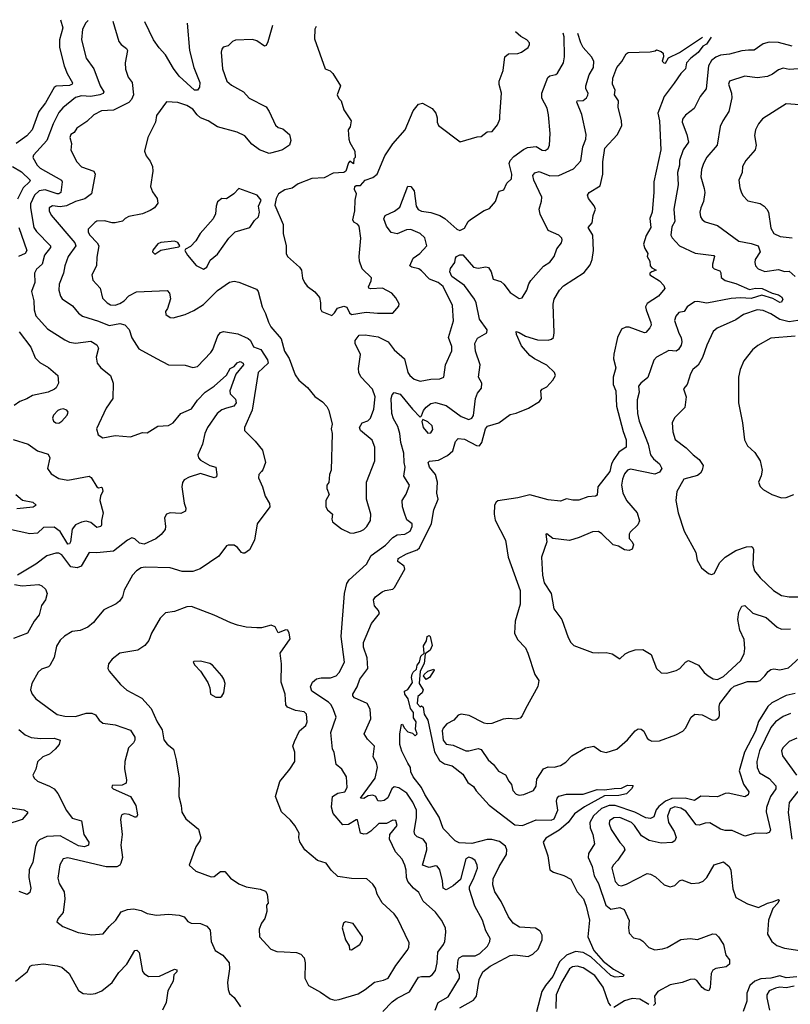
# Model space of a CAD drawing. Extents: x 1468344 to 1613994, y 525695 to 643861.
# Tile 103 of 256: x 1490609 to 1495663, y 636873 to 643328. Entities that reach past the tile are written whole.
import ezdxf

# ---------------------------------------------------------------- set-up
doc = ezdxf.new("R2010")
doc.units = 0

msp = doc.modelspace()

# ---------------------------------------------------------------- linework, layer by layer
at = {"layer": '0CON10XD'}
for points in [[(1490876.6, 643327.7), (1490891.2, 643275), (1490869.5, 643195), (1490870.6, 643145), (1490901.1, 643025), (1490919.6, 642975), (1490956, 642914), (1490953.6, 642905), (1490935, 642895.3), (1490847.4, 642892.6), (1490835, 642884.2), (1490777.5, 642782.5), (1490733.4, 642726.6), (1490691.5, 642605), (1490655, 642566.4), (1490585, 642516.8)], [(1491058, 643322.8), (1491043.4, 643306.6), (1491021.5, 643265), (1491014.5, 643195.5), (1491045, 643076.2), (1491094.4, 643005), (1491136.9, 642895), (1491160.9, 642855), (1491156.2, 642843.8), (1491135, 642834.7), (1491075, 642825.2), (1491015, 642828.9), (1490975, 642816.9), (1490891.2, 642748.8), (1490865, 642718.9), (1490828.9, 642645), (1490787.1, 642535), (1490699.8, 642440.2), (1490694.5, 642425), (1490722.5, 642375), (1490743.1, 642355), (1490882.2, 642275), (1490886.5, 642265), (1490878.5, 642195), (1490865, 642185.5), (1490855, 642186.6), (1490775, 642213.1), (1490736.9, 642205), (1490705, 642177.1), (1490680.2, 642120.2), (1490679.2, 642095), (1490701.8, 641965), (1490719.5, 641939.5), (1490811.9, 641845), (1490810.6, 641835), (1490772.5, 641785), (1490755.4, 641725), (1490718.8, 641691.2), (1490705.3, 641665), (1490707.8, 641605), (1490686.9, 641545), (1490701.8, 641485), (1490702.8, 641425), (1490715, 641386), (1490790.3, 641300.3), (1490905, 641228.1), (1490935, 641214.4), (1490975, 641207.5), (1491075, 641221.2), (1491114.4, 641195), (1491125.6, 641175), (1491110.5, 641115), (1491117.8, 641075), (1491140, 641045), (1491204.3, 640995), (1491221.1, 640945), (1491220, 640845), (1491175, 640780), (1491112, 640645), (1491123.3, 640605), (1491155, 640586.2), (1491235, 640601.4), (1491335, 640593.3), (1491415, 640622), (1491445, 640619.2), (1491515, 640662.5), (1491585, 640667.5), (1491615.7, 640685), (1491665.7, 640745), (1491735, 640775.5), (1491775, 640833.1), (1491825.5, 640885), (1491885, 640924.5), (1491965, 640998.2), (1491988.6, 641041.4), (1492015.2, 641054.8), (1492035, 641077.3), (1492055, 641087.3), (1492074.4, 641075), (1492077.5, 641065), (1492026.2, 641003.8), (1491985.9, 640895), (1491990, 640875), (1492025, 640839.1), (1492028.4, 640815), (1492013.1, 640795), (1491965, 640780.9), (1491935, 640770.8), (1491904.1, 640745.9), (1491841.3, 640655), (1491823.8, 640613.8), (1491807.9, 640545), (1491776.8, 640475), (1491780.8, 640455), (1491795, 640439.6), (1491855, 640404.7), (1491894.3, 640395), (1491902.4, 640345), (1491899.5, 640330.5), (1491885, 640324.8), (1491795, 640351.5), (1491720.7, 640329.3), (1491688.3, 640311.7), (1491676.6, 640293.4), (1491672.5, 640265), (1491688.3, 640158.3), (1491698.8, 640125), (1491696.2, 640105), (1491665, 640090), (1491595.8, 640094.2), (1491571.2, 640085), (1491557.7, 640062.3), (1491566, 640005), (1491563.3, 639985), (1491537.7, 639952.3), (1491502.5, 639925), (1491425, 639889.5), (1491395, 639896.5), (1491365, 639924.3), (1491345, 639931.4), (1491315, 639915.6), (1491225, 639842.7), (1491115, 639832.7), (1491064, 639835), (1491012.2, 639745), (1490986.8, 639733.2), (1490945, 639739.6), (1490885, 639820.4), (1490865, 639830.3), (1490845, 639831.2), (1490786.3, 639813.7), (1490715, 639757.3), (1490595, 639686.9)], [(1491220.4, 643318.4), (1491259.5, 643185), (1491274.7, 643164.7), (1491309.6, 643139.6), (1491316.1, 643126.1), (1491300, 643045), (1491302.4, 643002.4), (1491320.2, 642950.2), (1491346.5, 642915), (1491354.3, 642835), (1491342.9, 642805), (1491325, 642785.8), (1491225, 642734.5), (1491145, 642730), (1491094.3, 642705), (1491049.3, 642660.7), (1490983.8, 642616.2), (1490965, 642588.8), (1490944, 642575), (1490938.6, 642555), (1490948.1, 642515), (1490945, 642472.5), (1490984.4, 642395), (1491015, 642362.5), (1491095, 642335.7), (1491103.1, 642315), (1491080, 642185), (1491035, 642152.5), (1490975, 642135.8), (1490915, 642106.3), (1490875, 642101.6), (1490825, 642107.3), (1490801.9, 642095), (1490802.5, 642075), (1490816.2, 642046.2), (1490969.6, 641865), (1490977.9, 641845), (1490926.1, 641775), (1490903.8, 641715), (1490895.5, 641665), (1490866.6, 641593.4), (1490865.5, 641555), (1490876.2, 641516.2), (1490888.3, 641498.3), (1490955, 641452), (1490995, 641404.2), (1491021.2, 641385), (1491125, 641352.2), (1491195, 641322.2), (1491265, 641336.5), (1491298.2, 641328.2), (1491326.2, 641296.2), (1491345, 641241.2), (1491390.3, 641170.3), (1491506.6, 641106.6), (1491585, 641065.7), (1491695, 641063.8), (1491745, 641047.5), (1491775, 641054.5), (1491863.1, 641145), (1491875.6, 641165), (1491907.5, 641255), (1491925, 641277.8), (1491945, 641284.5), (1492038.6, 641268.6), (1492107.7, 641237.7), (1492122.5, 641225), (1492142.7, 641182.7), (1492190, 641165), (1492235, 641096.9), (1492237.3, 641075), (1492173.6, 641015), (1492133, 640767), (1492083.8, 640655), (1492083.3, 640635), (1492153.8, 640565), (1492201.2, 640505), (1492221.2, 640425), (1492204.2, 640375.8), (1492195, 640366.2), (1492176.2, 640345), (1492174, 640325), (1492201.4, 640265), (1492218.1, 640205), (1492246.5, 640155), (1492249.4, 640135), (1492166.7, 640023.3), (1492149.2, 639915), (1492117, 639853), (1492085, 639830), (1492075, 639830), (1492062.5, 639835), (1492037.7, 639867.7), (1492015, 639883.3), (1491975, 639883.3), (1491965, 639877.5), (1491915, 639810), (1491792.7, 639727.3), (1491745, 639710), (1491675, 639710), (1491595, 639734.4), (1491431.5, 639738.5), (1491405, 639734.2), (1491375, 639714), (1491348, 639685), (1491295, 639587.5), (1491283.8, 639545), (1491264.3, 639515.7), (1491241.4, 639498.6), (1491160.6, 639459.4), (1491115.6, 639404.4), (1491093.8, 639375), (1491055.7, 639344.3), (1491005, 639322.5), (1490953.1, 639316.9), (1490903.6, 639286.4), (1490875, 639260.8), (1490849.6, 639220.4), (1490833.9, 639146.1), (1490806.1, 639093.9), (1490797.5, 639085), (1490751.3, 639068.7), (1490730.4, 639049.6), (1490687.7, 638975), (1490680.4, 638935), (1490691.2, 638905), (1490715, 638874.5), (1490855, 638773.1), (1490905, 638761.1), (1490975, 638760), (1491045, 638781.4), (1491082.1, 638782.1), (1491105, 638769.4), (1491131.1, 638735), (1491155, 638716.2), (1491234, 638704), (1491335, 638670.6), (1491364.4, 638625), (1491363.3, 638605), (1491355, 638587.5), (1491322.2, 638555), (1491298.7, 638465), (1491297.2, 638417.2), (1491308.6, 638345), (1491306.7, 638323.3), (1491280.9, 638309.1), (1491215, 638307.5), (1491212.5, 638295), (1491222.5, 638285), (1491335.2, 638235.2), (1491371.5, 638175), (1491381.9, 638115), (1491375, 638100), (1491365, 638100), (1491326.9, 638116.9), (1491295, 638121.5), (1491279.2, 638115), (1491273.3, 638105), (1491270.5, 638085), (1491280.9, 637985), (1491271.5, 637915), (1491282.2, 637835), (1491273, 637797), (1491265, 637784), (1491246.4, 637773.6), (1491175, 637772.8), (1490925, 637832.3), (1490894, 637826), (1490872.2, 637787.8), (1490859.3, 637699.3), (1490867.8, 637665), (1490899.6, 637609.6), (1490904.4, 637565), (1490892.9, 637475), (1490861.2, 637435), (1490853, 637413), (1490892.3, 637382.3), (1490992.8, 637342.8), (1491082.4, 637327.6), (1491155.8, 637334.2), (1491195, 637383.1), (1491238.9, 637425), (1491275, 637478.1), (1491315, 637494.5), (1491355, 637499.5), (1491405, 637487.8), (1491445, 637467.8), (1491505, 637457.7), (1491585, 637463.5), (1491655, 637456.9), (1491686.7, 637445), (1491712.5, 637415), (1491732.5, 637405), (1491795, 637402.5), (1491835.7, 637385.7), (1491858.2, 637358.2), (1491864.7, 637284.7), (1491890, 637225), (1491941.2, 637195), (1491982, 637145), (1491985.8, 637105), (1491971.2, 637015), (1491975, 636970), (1491983.9, 636943.9), (1492015, 636917.5), (1492057.5, 636855)], [(1492266, 643290.2), (1492237, 643183), (1492225, 643159.2), (1492215, 643154.3), (1492165, 643188.9), (1492135, 643197.3), (1492025, 643194.3), (1492005, 643185.7), (1491975, 643155.6), (1491943.2, 643146.8), (1491934, 643135), (1491930, 643115), (1491939.5, 643005), (1491967.1, 642925), (1491998.3, 642898.3), (1492076.7, 642855), (1492114.3, 642814.3), (1492225, 642755.8), (1492245, 642726.2), (1492286.3, 642636.3), (1492305, 642621.4), (1492335, 642612.5), (1492379.2, 642575), (1492388, 642535), (1492378.8, 642505), (1492333.3, 642475), (1492303.3, 642465), (1492245, 642451.5), (1492181.2, 642475), (1492131.5, 642511.5), (1492085, 642565.6), (1492035, 642590), (1491905, 642624.6), (1491845.6, 642665), (1491795.6, 642685), (1491773.1, 642703.1), (1491745, 642741.1), (1491705, 642764.4), (1491645, 642784.4), (1491570.9, 642789.1), (1491505, 642698.8), (1491500.5, 642655), (1491448.2, 642555), (1491427.5, 642465), (1491437.5, 642435), (1491465, 642400), (1491480, 642365), (1491482, 642335), (1491465.7, 642235), (1491479.8, 642199.8), (1491511.4, 642155), (1491515.7, 642125), (1491493.8, 642095), (1491465, 642075.8), (1491414.6, 642055.4), (1491325, 642038.1), (1491300, 642025), (1491283.6, 642006.4), (1491235, 641996.2), (1491215, 641995.8), (1491165, 642009.4), (1491115, 642006), (1491100.9, 641999.1), (1491057.1, 641955), (1491057.1, 641935), (1491069.5, 641915), (1491116.5, 641865), (1491127.5, 641845), (1491115, 641770), (1491113.3, 641715), (1491082.7, 641655), (1491089.2, 641619.2), (1491137.1, 641567.1), (1491152.9, 641502.9), (1491181.5, 641471.5), (1491205, 641458.7), (1491235, 641456.5), (1491265, 641466.9), (1491295, 641484.6), (1491325, 641518.2), (1491375, 641543.1), (1491575, 641552), (1491592, 641535), (1491597, 641497), (1491578, 641435), (1491564, 641415), (1491566.7, 641395), (1491595, 641376.2), (1491615, 641372.5), (1491694.4, 641395.6), (1491749.8, 641420.2), (1491815, 641460.6), (1491905, 641552.9), (1491985, 641607.1), (1492015, 641612.5), (1492045, 641607.5), (1492161.7, 641561.7), (1492173.3, 641545), (1492200, 641445), (1492221.8, 641401.8), (1492240, 641345), (1492256.5, 641315), (1492323.3, 641235), (1492345, 641153.8), (1492375.4, 641105.4), (1492415, 641000), (1492440, 640965), (1492495.5, 640915.5), (1492545, 640856.7), (1492595, 640823.3), (1492622.3, 640792.3), (1492636.2, 640765), (1492657.5, 640675), (1492650.8, 640645), (1492657.1, 640615), (1492651.2, 640375), (1492640, 640345), (1492637, 640293), (1492623.8, 640275), (1492623.8, 640255), (1492638, 640215), (1492616.7, 640175), (1492617.5, 640135), (1492626.7, 640115), (1492661.2, 640085), (1492656.1, 640053.9), (1492660, 640035), (1492719.5, 639989.5), (1492775, 639963.8), (1492795, 639962.1), (1492845, 639974.3), (1492865, 639985.8), (1492886, 640005), (1492909.2, 640045), (1492910.8, 640085), (1492882.9, 640185), (1492882.2, 640295), (1492937.1, 640435), (1492936.9, 640525), (1492921.3, 640571.3), (1492844.5, 640635), (1492836.7, 640655), (1492855, 640684.4), (1492891.5, 640698.5), (1492909.2, 640715), (1492931.4, 640775), (1492939.1, 640855), (1492922.9, 640905), (1492847, 640987), (1492834, 641014), (1492829.9, 641040.1), (1492843.4, 641133.4), (1492809.6, 641205), (1492809.1, 641225), (1492835, 641259.5), (1492875, 641262.5), (1492959.4, 641249.4), (1493024.5, 641215), (1493065, 641163.8), (1493132.2, 641105), (1493155, 641014), (1493166.9, 640995), (1493195, 640971.9), (1493235, 640958.1), (1493305, 640971.9), (1493365, 640972.5), (1493391.2, 640985), (1493402.3, 641065), (1493443.2, 641156.8), (1493441.9, 641185), (1493421.1, 641245), (1493452.8, 641352.8), (1493447.5, 641455), (1493385, 641579.1), (1493354.2, 641605), (1493296.4, 641626.4), (1493245, 641680.8), (1493226.7, 641695), (1493180, 641705), (1493167.5, 641715), (1493190, 641765), (1493232.3, 641795), (1493278, 641845), (1493265, 641898), (1493236, 641925), (1493175, 641951.6), (1493145, 641950), (1493085, 641923.2), (1493045, 641933.1), (1493014.6, 641975), (1492997.5, 642022.5), (1493006.2, 642045), (1493066.6, 642073.4), (1493102.1, 642097.9), (1493155, 642236.7), (1493175, 642234), (1493196.3, 642206.3), (1493209.5, 642105), (1493222.6, 642082.6), (1493245, 642071.8), (1493305, 642062.8), (1493365, 642044.6), (1493396.7, 642025), (1493475, 641953.8), (1493495, 641945.6), (1493525, 641960), (1493550.8, 642005), (1493565, 642017.5), (1493655, 642076.2), (1493689.5, 642090.5), (1493730, 642135), (1493748.8, 642195), (1493756, 642204), (1493785, 642211.2), (1493803.3, 642255), (1493834.3, 642285), (1493836.8, 642315), (1493819.2, 642385), (1493826.2, 642403.8), (1493849.9, 642430.1), (1493912.4, 642477.6), (1493939.5, 642490.5), (1493995, 642495.5), (1494035, 642473.1), (1494055, 642470), (1494075, 642483.8), (1494084.2, 642505.8), (1494088.3, 642581.7), (1494076.2, 642705), (1494067.7, 642747.7), (1494033.2, 642813.2), (1494034.2, 642845), (1494072.1, 642947.9), (1494085, 642960.6), (1494125, 642968), (1494135, 642976.2), (1494175, 643043.8), (1494182.7, 643085), (1494178.6, 643215), (1494173.7, 643238.8)], [(1491706.2, 643305.3), (1491722.3, 643125), (1491751.1, 643015), (1491790.8, 642915), (1491788, 642885), (1491775, 642866.7), (1491755, 642866.2), (1491655, 642957.8), (1491616.7, 643006.7), (1491565, 643097.8), (1491523.1, 643143.1), (1491487.4, 643195), (1491429.9, 643312.8)], [(1492553, 643282.5), (1492544.5, 643265.5), (1492543.2, 643203.2), (1492612.5, 643005), (1492645, 642992.5), (1492662.5, 642975), (1492712.5, 642895), (1492691.2, 642835), (1492701.2, 642811.2), (1492716.7, 642795), (1492735, 642737.5), (1492783.3, 642665), (1492776.7, 642625), (1492763.3, 642605), (1492767.5, 642545), (1492773.3, 642523.3), (1492807.5, 642465), (1492810, 642425), (1492800, 642415), (1492798.3, 642381.7), (1492775, 642400), (1492765, 642390), (1492746.7, 642335), (1492735, 642326.7), (1492665, 642322), (1492605, 642290.8), (1492525, 642286.7), (1492435, 642251.2), (1492395, 642224), (1492347.3, 642212.7), (1492306, 642185), (1492291.2, 642155), (1492281.7, 642111.7), (1492335.7, 641985), (1492335.7, 641925), (1492355.7, 641845.7), (1492356.5, 641795), (1492364.5, 641775), (1492444, 641705), (1492456.2, 641685), (1492464, 641634), (1492476.2, 641605), (1492495, 641581.2), (1492545, 641543.8), (1492575, 641506.7), (1492582.3, 641472.3), (1492581.7, 641431.7), (1492590, 641415), (1492655, 641387.5), (1492673.3, 641405), (1492692.7, 641437.3), (1492735, 641450), (1492755, 641443.3), (1492771.9, 641405), (1492785, 641395.7), (1492881.2, 641411.2), (1492955, 641403.3), (1493056.4, 641403.6), (1493095, 641450), (1493097.5, 641465), (1493076.7, 641505), (1493050, 641535), (1492987.9, 641567.9), (1492912.6, 641562.6), (1492897.7, 641567.7), (1492896.2, 641576.2), (1492914.6, 641615), (1492915.4, 641635.4), (1492854.4, 641694.4), (1492838.1, 641745), (1492835.6, 641775), (1492847.1, 641895), (1492835, 641973.3), (1492825, 641986.9), (1492800.6, 642000.6), (1492794.5, 642015), (1492806.9, 642075), (1492808.6, 642145), (1492818, 642185), (1492804, 642215), (1492806.4, 642233.6), (1492815, 642240), (1492845, 642241.2), (1492873.8, 642275), (1492925, 642292.9), (1492954.2, 642315), (1493004.3, 642435.7), (1493057, 642513), (1493136.9, 642605), (1493190.2, 642729.8), (1493225, 642774), (1493250.5, 642780.5), (1493315, 642746), (1493337.5, 642715), (1493346, 642685), (1493345.8, 642655), (1493356, 642635), (1493497, 642527), (1493609.7, 642560.3), (1493635, 642561.4), (1493675, 642593.1), (1493707.5, 642595), (1493741.4, 642638.6), (1493756.9, 642675), (1493757.3, 642695), (1493769.7, 642845), (1493753.4, 642903.4), (1493753.6, 642923.6), (1493778.9, 642995), (1493790, 643085), (1493815, 643103.5), (1493875, 643106.4), (1493900, 643115), (1493942.5, 643145), (1493951.9, 643165), (1493951.4, 643175), (1493935.8, 643195), (1493895, 643218.5), (1493859.5, 643247.3)], [(1492990.6, 636825), (1493052.1, 636887.9), (1493085, 636913.8), (1493164.4, 636955), (1493225, 637050), (1493245, 637055.6), (1493296.1, 637053.9), (1493314.6, 637065.4), (1493335, 637094), (1493347.5, 637145), (1493350.3, 637215), (1493388.7, 637265), (1493396.9, 637285), (1493404.4, 637345), (1493401.4, 637375), (1493375.6, 637425), (1493335, 637477.1), (1493255, 637549.5), (1493226.2, 637606.2), (1493192.2, 637635), (1493155, 637678.5), (1493145.2, 637705), (1493142.7, 637752.7), (1493135.6, 637785), (1493116.2, 637825), (1493072.8, 637872.8), (1493034.5, 637955), (1493037.1, 637985), (1493083.8, 638045), (1493075, 638077.5), (1493055, 638080), (1493015, 638058.8), (1492965, 638058.6), (1492912.6, 638007.4), (1492885, 637990.6), (1492865, 637987.1), (1492843.8, 637995), (1492825, 638081.2), (1492815, 638082.5), (1492765, 638050.5), (1492728.2, 638048.2), (1492663.6, 638123.6), (1492654.6, 638165), (1492659.2, 638235), (1492695, 638257.7), (1492741.2, 638265), (1492756.9, 638295), (1492752.5, 638365), (1492720.5, 638415), (1492685.4, 638445.4), (1492670.5, 638525), (1492660, 638545), (1492649.2, 638655), (1492684.4, 638755), (1492666.4, 638803.6), (1492651.1, 638835), (1492633.4, 638853.4), (1492525.5, 638925), (1492516.5, 638953.5), (1492530, 638985), (1492555, 639005.6), (1492585, 639013.3), (1492647.8, 639012.2), (1492683.6, 639026.4), (1492705, 639048.8), (1492738.1, 639115), (1492717.3, 639285), (1492739.7, 639565), (1492755, 639631.2), (1492769.4, 639655), (1492882.7, 639757.3), (1492914.4, 639815), (1493007.8, 639882.2), (1493055, 639933.3), (1493085, 639950), (1493135, 639955.6), (1493169.2, 639975), (1493182.5, 640005), (1493181.7, 640021.7), (1493148.1, 640048.1), (1493131.9, 640091.9), (1493119.5, 640135), (1493118.1, 640175), (1493143.6, 640216.4), (1493166, 640275), (1493129.1, 640335), (1493137.3, 640395), (1493129.6, 640425), (1493127.8, 640485), (1493108.4, 640555), (1493102.9, 640615), (1493089.7, 640659.7), (1493060.1, 640710.1), (1493049.2, 640745), (1493044.2, 640845), (1493050.7, 640869.3), (1493065.8, 640884.2), (1493105, 640873.5), (1493185, 640773.5), (1493235, 640722.5), (1493245, 640730), (1493257.5, 640765), (1493275, 640787.1), (1493305, 640810.6), (1493335, 640817.9), (1493405, 640798.5), (1493505, 640725.5), (1493555, 640705.5), (1493575, 640714.3), (1493585, 640732), (1493598.1, 640845), (1493611.3, 640878.7), (1493638.3, 640911.7), (1493638.8, 640945), (1493618.8, 640985), (1493629.1, 641065), (1493597.5, 641155), (1493593.3, 641205), (1493610.6, 641239.4), (1493672.5, 641275), (1493673.8, 641295), (1493623.6, 641363.6), (1493602.5, 641472.5), (1493592.5, 641495), (1493525.3, 641585), (1493443.2, 641645), (1493429.6, 641675), (1493433.1, 641696.9), (1493462.5, 641735), (1493466.1, 641765), (1493472.9, 641775), (1493495, 641785.2), (1493515.9, 641785.9), (1493585, 641705.4), (1493615, 641697.9), (1493665, 641706.9), (1493683.1, 641703.1), (1493700.6, 641675), (1493715, 641626), (1493765, 641611.9), (1493784.7, 641594.7), (1493825, 641538.1), (1493885, 641500), (1493905, 641503.3), (1493935.5, 641555), (1493947.5, 641595), (1493961.5, 641618.5), (1494045, 641712.5), (1494085, 641738.8), (1494114, 641775), (1494132.5, 641825), (1494161.2, 641865), (1494166, 641885), (1494164, 641895), (1494144.3, 641915), (1494075.6, 641945.6), (1494023.2, 642053.2), (1494016, 642085), (1494031.7, 642138.3), (1494032.9, 642165), (1493980, 642275), (1493974.4, 642305.6), (1493986.8, 642323.2), (1494015, 642332.5), (1494085, 642304.7), (1494144.3, 642305.7), (1494240, 642350), (1494288.2, 642401.8), (1494302.7, 642495), (1494321.5, 642545), (1494323.3, 642575), (1494295.4, 642705.4), (1494262.5, 642787.5), (1494265, 642795.6), (1494305, 642797.1), (1494325.5, 642814.5), (1494335, 642832.5), (1494336.9, 642845), (1494322.7, 642875), (1494320.9, 642895), (1494344.2, 642965.8), (1494372.1, 643015), (1494373.2, 643055), (1494358.5, 643085), (1494305, 643146.4), (1494289.7, 643175), (1494268.3, 643236.2)], [(1493334.6, 636835), (1493352.5, 636885), (1493419.1, 636920.9), (1493493.8, 637045), (1493494, 637065), (1493477.9, 637097.9), (1493484.8, 637165), (1493491.8, 637178.2), (1493515, 637190.8), (1493595, 637189.5), (1493627.5, 637205), (1493675.9, 637254.1), (1493691.4, 637285), (1493694.3, 637305), (1493665.8, 637355), (1493643.3, 637425), (1493594.4, 637515), (1493558, 637625), (1493558, 637645), (1493585.4, 637694.6), (1493612, 637765), (1493609.7, 637785), (1493595, 637814.5), (1493575, 637830.3), (1493555, 637836.6), (1493535, 637825.5), (1493499.8, 637690.2), (1493450.9, 637649.1), (1493405, 637622.3), (1493386.4, 637635), (1493381.7, 637681.7), (1493363.6, 637755), (1493347.3, 637777.3), (1493335, 637781.1), (1493295, 637770.4), (1493250, 637785), (1493278.2, 637885), (1493276.2, 637925), (1493255, 637954.3), (1493215, 637970), (1493200, 637985), (1493196.5, 638005), (1493211.9, 638095), (1493210.5, 638145), (1493187.5, 638197.5), (1493146.7, 638256.7), (1493095, 638290.8), (1493065, 638298.3), (1493049.6, 638285), (1493023.1, 638226.9), (1493000.2, 638209.8), (1492975, 638204.1), (1492957.4, 638207.4), (1492943.5, 638235), (1492925, 638244.7), (1492895, 638240.4), (1492865, 638221.7), (1492843.8, 638223.8), (1492939.1, 638355), (1492955.6, 638425), (1492948.6, 638455), (1492927.5, 638495), (1492936, 638565), (1492890.5, 638610.5), (1492867.8, 638645), (1492910.9, 638745), (1492907, 638807), (1492888.6, 638845), (1492805, 638881.8), (1492794.1, 638894.1), (1492792.9, 638905), (1492821.2, 638955), (1492840.5, 639005), (1492892.3, 639075), (1492886.7, 639143.3), (1492862.8, 639215), (1492864.1, 639245), (1492915, 639369.2), (1492968, 639435), (1492962.5, 639455), (1492935.6, 639485.6), (1492929.4, 639525), (1492943.3, 639545), (1492985, 639576.2), (1493005, 639585.4), (1493055, 639593.3), (1493066.9, 639605), (1493135.5, 639725), (1493129.4, 639745), (1493089.5, 639775), (1493090.9, 639795), (1493145, 639826.7), (1493215, 639851.6), (1493230.3, 639865), (1493309.3, 640025), (1493325.6, 640115), (1493354.3, 640185), (1493344.5, 640224.5), (1493348.1, 640295), (1493335, 640346.2), (1493296, 640395), (1493287.5, 640425), (1493296.7, 640433.3), (1493355, 640440.9), (1493415, 640469.7), (1493449.3, 640500.7), (1493466.7, 640563.3), (1493485, 640582.2), (1493525, 640577.5), (1493605, 640535.5), (1493625, 640534.5), (1493640, 640555), (1493663.6, 640645), (1493677.6, 640662.4), (1493751.9, 640685), (1493825, 640738.8), (1493865, 640748.6), (1493945, 640781.2), (1494017.5, 640825), (1494030.5, 640845), (1494025.8, 640895), (1494035, 640905.8), (1494065, 640920), (1494105.5, 640965), (1494121.9, 640995), (1494115.7, 641015), (1494065, 641063.3), (1493985, 641103.8), (1493955, 641125.6), (1493899.8, 641189.8), (1493866.1, 641263.9), (1493865, 641282.5), (1493885, 641277.8), (1493925, 641253.5), (1494005, 641228.9), (1494075, 641226.5), (1494096.5, 641233.5), (1494109.1, 641245), (1494114.7, 641275.3), (1494107.1, 641462.9), (1494113.6, 641496.4), (1494150, 641555), (1494175, 641583.5), (1494310, 641670), (1494349.8, 641720.2), (1494364.1, 641755), (1494371.1, 641815), (1494368, 641915), (1494338.1, 641965), (1494362.2, 641995), (1494370, 642045), (1494385.5, 642085), (1494377, 642107), (1494339.2, 642155), (1494332.3, 642177.7), (1494343.8, 642195), (1494415, 642239.2), (1494434.1, 642315), (1494434.1, 642395), (1494447.1, 642485), (1494526.3, 642573.7), (1494558.9, 642631.1), (1494556.7, 642665), (1494534.2, 642755), (1494535.8, 642795), (1494508.8, 642835), (1494513.3, 642865), (1494495.7, 642905), (1494498.1, 642945), (1494526, 643015), (1494557.3, 643052.7), (1494586.4, 643103.6), (1494598.3, 643111.7), (1494743, 643117), (1494777, 643123), (1494785, 643130), (1494815, 643120), (1494828.3, 643108.3), (1494830, 643085), (1494822.5, 643055), (1494833.9, 643043.9), (1494845, 643043.3), (1494863.3, 643076.7), (1494935, 643112.2), (1495085.8, 643214.2)], [(1495143.2, 643212.7), (1495112.2, 643167.8), (1495090, 643155), (1495058.2, 643111.8), (1495009.4, 643075), (1494981.4, 643045), (1494976.2, 643005), (1494945, 642974), (1494901.2, 642911.2), (1494835, 642824.2), (1494793.3, 642715), (1494804.2, 642665), (1494814.6, 642475), (1494768.2, 642265), (1494768.7, 642195), (1494755.8, 642065), (1494741.8, 642025), (1494747.3, 641965), (1494717.3, 641912.7), (1494699.5, 641855), (1494707.7, 641827.7), (1494728, 641795), (1494724, 641775), (1494740.6, 641745), (1494743.5, 641715), (1494755, 641700.6), (1494782.5, 641685), (1494753.8, 641675), (1494741.2, 641665), (1494742, 641655), (1494805.7, 641615.7), (1494834.1, 641584.1), (1494840, 641565), (1494798, 641515), (1494722.9, 641467.1), (1494712.2, 641445), (1494717.8, 641425), (1494747.1, 641342.9), (1494749.2, 641325), (1494742.3, 641307.7), (1494715, 641276.7), (1494705.8, 641274.2), (1494605, 641311.5), (1494585, 641312.5), (1494555, 641299.4), (1494529.2, 641245), (1494504.6, 641135), (1494503.9, 641103.9), (1494517.5, 641045), (1494501.1, 640985), (1494500.9, 640935), (1494517.4, 640895), (1494523.4, 640795), (1494567.2, 640627.2), (1494587.3, 640572.7), (1494585.6, 640525), (1494538.4, 640491.6), (1494504.3, 640445), (1494490.9, 640415), (1494480, 640365), (1494399.6, 640265), (1494395, 640210), (1494385, 640203.5), (1494335, 640200.6), (1494275, 640176.7), (1494237.3, 640177.3), (1494195, 640187.5), (1494155, 640171.9), (1494075, 640178.9), (1493955, 640212.5), (1493875, 640192.9), (1493745, 640172.3), (1493732.9, 640165), (1493723.5, 640145), (1493720.9, 640085), (1493726.4, 640046.4), (1493794.2, 639915), (1493812.5, 639805), (1493891.1, 639585), (1493890.6, 639495), (1493859.2, 639385), (1493853.8, 639305), (1493873.8, 639265), (1493925, 639208.8), (1493942, 639175), (1493986.7, 639035), (1494013.3, 638995), (1494006.7, 638956.7), (1493925, 638810), (1493905, 638763.3), (1493890.6, 638749.4), (1493865, 638741.9), (1493815, 638745.6), (1493778.7, 638741.3), (1493705, 638714.3), (1493675, 638711.4), (1493655, 638715.8), (1493557.5, 638765), (1493505, 638774), (1493485, 638768.8), (1493455, 638736), (1493409.2, 638710.8), (1493385, 638682.9), (1493379.2, 638665), (1493386.1, 638605), (1493405, 638577.1), (1493451.9, 638571.9), (1493535, 638533.8), (1493555, 638533.5), (1493615, 638549.4), (1493635, 638544.2), (1493681.9, 638475), (1493715.6, 638445), (1493750, 638400), (1493795, 638376), (1493816, 638335), (1493834.2, 638314.2), (1493844, 638275), (1493865, 638250), (1493885, 638244), (1493915, 638248), (1493977.5, 638275), (1493995, 638302.5), (1494000.5, 638349.5), (1494045, 638416), (1494075, 638430), (1494115, 638427.5), (1494155, 638437.5), (1494190.2, 638459.8), (1494229.1, 638500.9), (1494320, 638555), (1494374.2, 638564.2), (1494421.1, 638531.1), (1494454.5, 638524.5), (1494525, 638544.5), (1494595, 638606.9), (1494645, 638665.8), (1494665, 638678.8), (1494685, 638676.2), (1494702.7, 638662.7), (1494725, 638617.5), (1494736.4, 638606.4), (1494755, 638597.5), (1494805, 638600), (1494911.7, 638638.3), (1494957.3, 638662.7), (1494975, 638682.5), (1495013.3, 638755), (1495036.1, 638773.9), (1495085, 638770), (1495153.3, 638735), (1495175, 638736.9), (1495195, 638752.9), (1495199.2, 638765), (1495196.2, 638825), (1495201.1, 638845), (1495275, 638941.9), (1495295, 638958.5), (1495381.6, 638988.4)], [(1495675, 643154), (1495585, 643177.7), (1495525, 643181.2), (1495485, 643170.5), (1495425, 643128.2), (1495388.2, 643128.2), (1495345, 643122.7), (1495265, 643100.7), (1495205, 643094.8), (1495175, 643082.6), (1495145, 643060), (1495125.3, 643025), (1495110.4, 642875), (1495071.1, 642825), (1495032.9, 642745), (1494975, 642701.4), (1494955.5, 642674.5), (1494953.3, 642655), (1494984.5, 642575), (1494995.6, 642525), (1494960, 642475), (1494936.7, 642405), (1494935.8, 642374.2), (1494923.4, 642325), (1494926.2, 642245), (1494898.5, 642085), (1494906.5, 642005), (1494885, 641968.8), (1494879.6, 641915), (1494887.1, 641897.1), (1494935.8, 641845), (1495038, 641798), (1495161.2, 641781.2), (1495166.2, 641775), (1495151.4, 641725), (1495152.9, 641705), (1495163.8, 641695), (1495201.5, 641681.5), (1495207.8, 641667.8), (1495208.5, 641638.5), (1495235, 641618.2), (1495305, 641599.1), (1495395, 641557.9), (1495435, 641568.4), (1495479.2, 641565), (1495544.7, 641534.7), (1495585, 641524.4), (1495605, 641510.8), (1495613.1, 641495), (1495605, 641475.8), (1495595, 641474.1), (1495549.2, 641499.2), (1495475, 641521.7), (1495405, 641499.1), (1495335, 641504.3), (1495275, 641500.5), (1495115, 641469.8), (1495055, 641479.7), (1495035, 641477.5), (1494985.3, 641444.7), (1494965.6, 641415), (1494931.6, 641408.4), (1494911.1, 641385), (1494903.8, 641355), (1494932.2, 641272.2), (1494946.2, 641245), (1494951.8, 641215), (1494947.1, 641192.9), (1494929.2, 641165), (1494915, 641154.4), (1494865, 641159.6), (1494785.8, 641115), (1494768, 641095), (1494727.3, 640982.7), (1494681.4, 640945), (1494666.9, 640925), (1494672.5, 640885), (1494658.5, 640835), (1494657.8, 640795), (1494659.5, 640745), (1494670.9, 640695), (1494729.7, 640545), (1494746.7, 640475), (1494765, 640448.2), (1494804.4, 640415), (1494819.4, 640385), (1494805, 640360.9), (1494775, 640348.8), (1494615, 640380), (1494594.2, 640375), (1494575, 640351.2), (1494561.8, 640315), (1494556.4, 640275), (1494563.6, 640225), (1494589.1, 640175), (1494657.3, 640095), (1494673.3, 640043.3), (1494662.9, 640015), (1494612.1, 639967.9), (1494605.7, 639955), (1494607, 639927), (1494626.2, 639905), (1494634, 639885), (1494625, 639856.7), (1494605, 639848), (1494575, 639852.5), (1494535.6, 639875.6), (1494501.2, 639885), (1494427.6, 639957.6), (1494405, 639971.8), (1494365, 639971.1), (1494277.4, 639932.6), (1494215, 639914), (1494105.8, 639925.8), (1494065, 639957.5), (1494060, 639955), (1494065.8, 639905), (1494030, 639805), (1494037.1, 639685), (1494049.2, 639635), (1494095.4, 639565.4), (1494111.4, 639465), (1494163.8, 639395), (1494205, 639277.5), (1494223.8, 639245), (1494243.3, 639225), (1494365, 639180), (1494405, 639176), (1494455, 639178), (1494495, 639170), (1494545, 639137.5), (1494579.7, 639170.3), (1494605, 639184.3), (1494645, 639196.9), (1494695, 639198.1), (1494749.2, 639165), (1494784.3, 639075), (1494816.8, 639046.8), (1494853, 639043), (1494915, 639061.2), (1494938.1, 639075), (1494975, 639116), (1494995, 639127.5), (1495060, 639095), (1495098.2, 639048.2), (1495125, 639025.6), (1495157, 639007), (1495185, 639002.9), (1495225, 639021.8), (1495335.3, 639124.7), (1495360.2, 639169.8), (1495365.4, 639205), (1495359.5, 639265), (1495332.3, 639325), (1495318.9, 639395), (1495325, 639443.3), (1495345, 639482), (1495365, 639486.2), (1495417.2, 639437.2), (1495505, 639408.2), (1495576, 639346), (1495605, 639332.2), (1495665, 639334.4)], [(1495715.4, 643004.6), (1495655, 643002.1), (1495615, 643009.5), (1495585, 642999.4), (1495545, 642970), (1495512.5, 642955), (1495445.5, 642945.5), (1495365, 642956.5), (1495264.4, 642925.6), (1495257.5, 642905), (1495277.1, 642845), (1495278.9, 642815), (1495259.5, 642725), (1495220, 642665), (1495202.8, 642627.2), (1495183.6, 642505), (1495114.6, 642425.4), (1495092.5, 642385), (1495079.5, 642345), (1495076.4, 642296.4), (1495098.7, 642221.3), (1495101.2, 642195), (1495093.9, 642135), (1495075.5, 642095), (1495070, 642065), (1495074.3, 642035), (1495085, 642016.7), (1495105, 642002), (1495185, 641978.9), (1495326, 641875), (1495405, 641860.7), (1495451.9, 641845), (1495465.7, 641805), (1495433.1, 641755), (1495430, 641735), (1495435, 641713.8), (1495452, 641695), (1495495, 641677.8), (1495585, 641690.4), (1495625, 641677.9), (1495655, 641678.9), (1495695, 641644.6)], [(1495725, 642770), (1495635, 642776.5), (1495481.3, 642678.7), (1495454, 642646), (1495433.6, 642605), (1495428.7, 642568.7), (1495438.5, 642505), (1495432.5, 642475), (1495370.8, 642405), (1495349.2, 642365), (1495348, 642325), (1495326.2, 642275), (1495330.8, 642225), (1495339.4, 642199.4), (1495352, 642175), (1495385, 642140), (1495465, 642121.9), (1495492, 642105), (1495509.2, 642085), (1495520.6, 642065), (1495535, 641960), (1495554.3, 641925), (1495596.2, 641906.2), (1495675, 641898.1)], [(1490562.1, 642365), (1490620.1, 642330.1), (1490676.6, 642275), (1490673.3, 642265), (1490631.1, 642225), (1490595, 642150.5)], [(1491815, 641692.9), (1491836.9, 641705), (1491858.7, 641751.3), (1491905, 641791.2), (1491980, 641895), (1492022.3, 641937.7), (1492117.5, 641965), (1492148.3, 642011.7), (1492175.7, 642034.3), (1492180.8, 642065), (1492174.2, 642105), (1492193.3, 642145), (1492167.3, 642177.3), (1492045, 642220), (1492012.5, 642185), (1491966.1, 642153.9), (1491933.6, 642156.4), (1491906.4, 642133.6), (1491896.7, 642105), (1491892.9, 642055), (1491877.3, 642022.7), (1491792.5, 641925), (1491763, 641877), (1491729.5, 641840.5), (1491697, 641823), (1491692.5, 641815), (1491708.8, 641785), (1491766.4, 641716.4), (1491815, 641692.9)], [(1490604, 641965), (1490654.6, 641815), (1490645.6, 641795), (1490601.1, 641775)], [(1491495, 641790), (1491535, 641817.5), (1491651.7, 641838.3), (1491660, 641845), (1491645, 641866.7), (1491625, 641876.2), (1491535, 641867.5), (1491515, 641857.5), (1491483, 641817), (1491480, 641805), (1491495, 641790)], [(1495712.5, 641355), (1495655, 641346.4), (1495595, 641362.2), (1495535, 641399.8), (1495485, 641422), (1495445, 641426.2), (1495355, 641395.5), (1495305, 641358.9), (1495183.3, 641305), (1495157, 641283), (1495115.8, 641194.2), (1495086.8, 641113.2), (1495058, 641062), (1495023.1, 641035), (1495007.1, 641005), (1494985.6, 640935), (1494961.7, 640908.3), (1494980, 640855), (1494970.5, 640785), (1494903.2, 640716.8), (1494888.6, 640685), (1494891.9, 640625), (1494908, 640575), (1494980.2, 640520.2), (1495025, 640474.4), (1495064, 640445), (1495092, 640405), (1495085.7, 640375), (1495074, 640355), (1495055, 640339.4), (1494963.8, 640315), (1494918, 640235), (1494912, 640175), (1494927.5, 640095), (1494967.5, 639975), (1495043.8, 639835), (1495052, 639785), (1495081.2, 639735), (1495126.1, 639696.1), (1495145, 639691.2), (1495163.9, 639696.1), (1495201.1, 639768.9), (1495235, 639804.3), (1495305, 639848.1), (1495375, 639872.5), (1495405, 639874), (1495415, 639868.8), (1495420.6, 639855), (1495417.8, 639755), (1495428.7, 639715), (1495465, 639667.8), (1495552.5, 639585), (1495605, 639553.3), (1495655, 639543.5), (1495765, 639542.9)], [(1490605, 641282), (1490681.7, 641181.7), (1490710.2, 641110.2), (1490741.3, 641081.3), (1490798.3, 641048.3), (1490859.2, 640995), (1490863.8, 640945), (1490848.8, 640915), (1490836.2, 640905), (1490794.7, 640885.3), (1490692.5, 640865), (1490655, 640841.8), (1490610, 640825), (1490571.8, 640798.2)], [(1495695, 641253.8), (1495535, 641239.2), (1495449.1, 641190.9), (1495415, 641163.3), (1495357.9, 641092.1), (1495332.9, 641035), (1495322.9, 640985), (1495321.9, 640815), (1495350, 640685), (1495362.7, 640572.7), (1495381.2, 640535), (1495430.3, 640490.3), (1495464.3, 640435), (1495477.1, 640375), (1495472, 640338), (1495453.8, 640295), (1495465, 640267.5), (1495485, 640246.7), (1495542.5, 640215), (1495605, 640192.5), (1495635.7, 640194.3), (1495685, 640213.8)], [(1490865, 640683.1), (1490885, 640695.8), (1490919.2, 640735), (1490926, 640755), (1490918.7, 640768.7), (1490895, 640775.6), (1490875, 640773.1), (1490859.2, 640765), (1490830, 640735), (1490822.9, 640715), (1490830.8, 640695), (1490845, 640684.3), (1490865, 640683.1)], [(1493285, 640618), (1493305, 640620), (1493318.7, 640641.3), (1493314.2, 640665), (1493285, 640692), (1493252.5, 640707.5), (1493247, 640693), (1493255.7, 640655), (1493285, 640618)], [(1490566.7, 640575), (1490665, 640544.5), (1490725, 640502), (1490795, 640480), (1490805.7, 640455), (1490791.2, 640385), (1490815, 640351.2), (1490865, 640320), (1490925, 640307.8), (1491065, 640335.4), (1491076.6, 640326.6), (1491115, 640265.5), (1491125, 640258.5), (1491145, 640263.5), (1491149.6, 640259.6), (1491155, 640236.2), (1491139.8, 640205), (1491135.2, 640175), (1491156.8, 640095), (1491145.3, 640044.7), (1491146.1, 640015), (1491140, 640005), (1491115, 639998), (1491075, 640031.6), (1491045, 640039.2), (1491015, 640033.3), (1490975, 640015.2), (1490952.2, 639987.8), (1490941.5, 639905), (1490935, 639892.3), (1490925, 639889.8), (1490875, 639973.1), (1490835, 640000.4), (1490765, 639999.5), (1490725, 639961.1), (1490675, 639956.7), (1490485, 639998.9)], [(1490582.5, 640215), (1490627.1, 640177.1), (1490694.6, 640164.6), (1490717.5, 640145), (1490697.6, 640132.4), (1490590, 640120)], [(1490575, 639625.4), (1490625, 639616.7), (1490735, 639625.8), (1490755, 639616.7), (1490777.7, 639595), (1490789.6, 639565), (1490778.5, 639525), (1490752.4, 639487.6), (1490736.3, 639425), (1490703.3, 639385), (1490659.2, 639305), (1490568.5, 639271.5)], [(1492675, 636899.4), (1492705, 636904.3), (1492828.6, 636941.4), (1492875, 636968.8), (1492935, 637017.3), (1492995, 637030.4), (1493025, 637044.5), (1493075, 637127.5), (1493149.4, 637225), (1493160, 637245), (1493162, 637275), (1493086.9, 637435), (1493064.3, 637465), (1492987, 637537), (1492952.5, 637595), (1492942.5, 637635), (1492925, 637660), (1492885, 637696), (1492785, 637698.1), (1492695, 637710), (1492651.4, 637751.4), (1492618.2, 637798.2), (1492562.9, 637815), (1492478, 637885), (1492446.8, 637936.8), (1492439.2, 637965), (1492442, 637995), (1492414, 638045), (1492385, 638080), (1492325, 638133.8), (1492286.9, 638235), (1492315, 638333.8), (1492381.4, 638415), (1492412.9, 638465), (1492412.5, 638525), (1492401.2, 638565), (1492410, 638595), (1492443.3, 638665), (1492485, 638700), (1492494.4, 638725), (1492489.4, 638775), (1492475, 638790.8), (1492417.7, 638797.7), (1492365, 638820), (1492354.2, 638835), (1492350.8, 638905), (1492324.3, 638985), (1492325.8, 639104.2), (1492316.1, 639173.9), (1492381.7, 639268.3), (1492376.7, 639305), (1492366.7, 639325), (1492355, 639328), (1492305, 639307.5), (1492285, 639346.7), (1492257.7, 639357.7), (1492195, 639340.8), (1492165, 639340), (1492095, 639344.4), (1492038.2, 639358.2), (1491993, 639373), (1491885, 639424.3), (1491735, 639480), (1491705, 639478.6), (1491625, 639447.1), (1491565, 639439.2), (1491530.8, 639405), (1491474, 639305), (1491455, 639256.7), (1491430, 639225), (1491384.1, 639194.1), (1491265, 639174.2), (1491215.6, 639134.4), (1491191.2, 639105), (1491186.7, 639075), (1491196.4, 639056.4), (1491269.1, 638969.1), (1491311.7, 638931.7), (1491408.8, 638878.8), (1491470.9, 638810.9), (1491510, 638725), (1491542.7, 638672.7), (1491555, 638607.5), (1491575, 638577.5), (1491616.7, 638545), (1491635.7, 638475), (1491654.3, 638355), (1491652, 638235), (1491668.8, 638175), (1491671.7, 638131.7), (1491699.2, 638089.2), (1491780.5, 638020.5), (1491796.2, 637965), (1491790, 637945), (1491763.8, 637905), (1491720, 637785), (1491763.8, 637745), (1491865, 637708.6), (1491885, 637710), (1491925, 637744.2), (1491955, 637744), (1491990.3, 637700.3), (1492045, 637662), (1492095, 637643.8), (1492185, 637627.5), (1492220, 637615), (1492232.5, 637595), (1492237.5, 637535), (1492228.3, 637521.7), (1492229.5, 637480.5), (1492215.8, 637435), (1492195.6, 637405), (1492179.4, 637365), (1492181.9, 637315), (1492255, 637233.1), (1492295, 637219.5), (1492343.8, 637216.2), (1492425, 637212.9), (1492451.7, 637201.7), (1492475, 637176.7), (1492482, 637145), (1492478, 637045), (1492503.3, 636995), (1492582, 636952), (1492645, 636908.1), (1492675, 636899.4)], [(1493495, 636850), (1493585, 636900.3), (1493604.3, 636925), (1493622.7, 637035), (1493645.7, 637085), (1493695, 637123.4), (1493825, 637193.4), (1493855, 637197.5), (1493943.5, 637186.5), (1493975, 637200.4), (1494009.7, 637235), (1494036.4, 637295), (1494035.5, 637325), (1494022.1, 637352.1), (1493991.2, 637371.2), (1493887.7, 637377.7), (1493845, 637404.7), (1493815.3, 637445), (1493766.4, 637546.4), (1493725, 637610), (1493711.8, 637655), (1493714.6, 637695), (1493753, 637777), (1493800.4, 637855), (1493803.6, 637885), (1493795, 637909.4), (1493755, 637940.7), (1493705, 637952.8), (1493675, 637952.2), (1493575, 637926.6), (1493490.6, 637930.6), (1493465, 637943.3), (1493385, 638024.2), (1493358.8, 638098.8), (1493265, 638248.9), (1493243.3, 638293.3), (1493190, 638365), (1493173.6, 638396.4), (1493172.5, 638425), (1493155, 638453.3), (1493115, 638532.5), (1493102, 638575), (1493101.2, 638645), (1493113, 638707), (1493118.3, 638708.3), (1493130, 638685), (1493155, 638660), (1493185, 638650), (1493201.7, 638631.7), (1493216.2, 638645), (1493205.4, 638675.4), (1493208.6, 638725), (1493191.1, 638751.1), (1493190.6, 638785), (1493171.8, 638811.8), (1493155.6, 638875.6), (1493133.8, 638905), (1493133.3, 638925), (1493155, 638936.7), (1493185, 638982.5), (1493178.8, 639015), (1493182.7, 639037.3), (1493189.1, 639050.9), (1493210.6, 639069.4), (1493215.6, 639095), (1493231.4, 639115), (1493240.5, 639155), (1493261.2, 639175), (1493257.5, 639222.5), (1493277.5, 639255), (1493282.2, 639285), (1493295, 639291.4), (1493301.4, 639285), (1493314.5, 639225), (1493300.8, 639195), (1493268.8, 639171.2), (1493262.4, 639107.6), (1493234.3, 639055.7), (1493229.2, 638975), (1493255.8, 638935), (1493248.8, 638915), (1493219.7, 638890.3), (1493214.5, 638845), (1493235, 638822.5), (1493245, 638830), (1493255, 638820), (1493262, 638775), (1493285.6, 638735.6), (1493328.5, 638528.5), (1493361.3, 638471.3), (1493395, 638448.6), (1493445, 638436.9), (1493515, 638381.4), (1493547, 638327), (1493585, 638300), (1493602, 638272), (1493688.6, 638178.6), (1493855, 638048.5), (1493906, 638044), (1493995, 638082.5), (1494095, 638080.9), (1494115, 638088.2), (1494138.2, 638145), (1494128.9, 638205), (1494133.1, 638225), (1494145, 638236.5), (1494195, 638250.4), (1494305, 638251.2), (1494395, 638280.8), (1494445, 638278.8), (1494508.3, 638288.3), (1494555, 638290.4), (1494595, 638309.2), (1494628, 638308), (1494632.5, 638305), (1494621.5, 638285), (1494587.6, 638252.4), (1494539.1, 638240.9), (1494445, 638239.6), (1494311.9, 638168.1), (1494248.2, 638121.8), (1494205.5, 638065), (1494146.7, 638015), (1494058.7, 637961.3), (1494042.2, 637935), (1494073.3, 637845), (1494085.7, 637755), (1494109.5, 637739.5), (1494177.1, 637717.1), (1494224, 637694), (1494265, 637610.5), (1494305.4, 637565), (1494324.5, 637515), (1494345.6, 637424.4), (1494335.4, 637315), (1494374.5, 637225.5), (1494435, 637156.1), (1494502.2, 637102.2), (1494570, 637065), (1494566, 637055), (1494515, 637051.6), (1494485, 637062.4), (1494354.1, 637184.1), (1494305, 637211.6), (1494255, 637218.9), (1494195.2, 637194.8), (1494149.5, 637150.5), (1494104.5, 637055), (1494056.5, 636995), (1494034.1, 636955.9), (1493997.7, 636822.3)], [(1491895, 638886), (1491925, 638886.7), (1491935, 638893.3), (1491946.7, 638915), (1491955.8, 638975), (1491947.5, 639005), (1491934.2, 639025), (1491873.8, 639095), (1491855, 639108), (1491795, 639122), (1491750.7, 639119.3), (1491747.5, 639115), (1491756.7, 639095), (1491795.6, 639055.6), (1491842.7, 638982.7), (1491856.8, 638946.8), (1491860, 638905), (1491895, 638886)], [(1495381.6, 638988.4), (1495445, 638989.2), (1495465.7, 638995), (1495496.7, 639025), (1495516.7, 639055), (1495535, 639068), (1495555, 639072.9), (1495595, 639065.5), (1495650.8, 639079.2), (1495745, 639163.6)], [(1493275, 639002.5), (1493257.5, 639025), (1493262.5, 639035), (1493285, 639057.5), (1493325, 639070), (1493327, 639063), (1493296.7, 639015), (1493275, 639002.5)], [(1495695, 638910.7), (1495635, 638896.9), (1495542, 638848), (1495514.9, 638825.1), (1495455, 638727.5), (1495435, 638663.5), (1495362.5, 638525), (1495326.4, 638403.6), (1495355.7, 638315), (1495391.5, 638265), (1495385.6, 638245), (1495365, 638232.2), (1495255, 638256.2), (1495235, 638254.5), (1495185, 638233.5), (1495075, 638237.2), (1495035, 638208.2), (1494973.6, 638223.6), (1494885, 638222.2), (1494845.2, 638205), (1494800.5, 638169.5), (1494783.4, 638146.6), (1494767.6, 638102.4), (1494745, 638090.3), (1494715, 638094.7), (1494643.3, 638133.3), (1494515, 638175.8), (1494474.1, 638175.9), (1494425, 638155.6), (1494371.2, 638108.8), (1494348.2, 638065), (1494350.4, 638030.4), (1494366.6, 637985), (1494378.2, 637925), (1494339.6, 637860.4), (1494337.5, 637835), (1494345.5, 637815), (1494362.9, 637775), (1494376.2, 637715), (1494405.3, 637665), (1494452.4, 637522.4), (1494485, 637496.9), (1494545, 637506.2), (1494574, 637494), (1494605, 637422.5), (1494600.6, 637375), (1494605, 637340), (1494635, 637308), (1494675, 637298.8), (1494696.1, 637286.1), (1494735.9, 637245.9), (1494775, 637230.8), (1494825, 637235.7), (1494855, 637245.7), (1494945, 637298.1), (1495005, 637304.5), (1495055, 637297.5), (1495155, 637335.6), (1495175, 637332), (1495192, 637315), (1495224.2, 637265), (1495239.5, 637195), (1495265, 637163.3), (1495265, 637136.7), (1495242.3, 637117.7), (1495173.4, 637106.6), (1495155, 637096), (1495144.4, 637075), (1495137.9, 636982.1), (1495129.2, 636960.8), (1495105, 636967.5), (1495083.8, 636983.8), (1495049.5, 637029.5), (1495035, 637036.4), (1495005, 637034.5), (1494954.2, 637015.8), (1494875, 637000.3), (1494795, 636956.7), (1494772.9, 636925), (1494776.4, 636875), (1494766.2, 636863.8)], [(1495665, 638778.2), (1495615, 638759.1), (1495565, 638725.5), (1495535, 638687.8), (1495461.6, 638535), (1495442.4, 638465), (1495445.3, 638425.3), (1495460.2, 638390.2), (1495523.1, 638353.1), (1495567.5, 638305), (1495568.2, 638285), (1495533.1, 638235), (1495520.6, 638199.4), (1495506.4, 638163.6), (1495504.7, 638135), (1495533.6, 638015), (1495525, 638000), (1495505, 637991.5), (1495435, 637993.6), (1495365, 637975.6), (1495282.3, 638012.3), (1495235, 638012.9), (1495205, 638020.8), (1495135, 638061.4), (1495105, 638060.6), (1495065, 638047.5), (1495045, 638048.9), (1494978.2, 638138.2), (1494945, 638159), (1494905, 638168), (1494875.8, 638154.2), (1494856.8, 638105), (1494863.4, 638065), (1494900.8, 638005), (1494914.3, 637965.7), (1494905.8, 637945), (1494886.9, 637933.1), (1494815, 637930), (1494736.6, 637946.6), (1494687.1, 637977.1), (1494641.2, 638045), (1494620.4, 638065), (1494545, 638097), (1494505, 638095.9), (1494477.8, 638075), (1494475.5, 638055), (1494488.1, 638018.1), (1494545, 637932.5), (1494570.8, 637905), (1494578, 637885), (1494532.6, 637817.4), (1494501.5, 637785), (1494492.7, 637765), (1494515, 637677.5), (1494535, 637652.7), (1494555, 637650.4), (1494588.7, 637661.3), (1494725, 637729.2), (1494745, 637726), (1494778.3, 637708.3), (1494835.9, 637655.9), (1494875, 637642), (1494905, 637651.2), (1494935, 637682), (1494950.5, 637689.5), (1495015, 637664.4), (1495065, 637668), (1495090.5, 637679.5), (1495115, 637703.3), (1495163.6, 637786.4), (1495225, 637807.5), (1495262.5, 637775), (1495271.7, 637751.7), (1495285, 637630), (1495305, 637573.3), (1495382.1, 637532.1), (1495455, 637508.1), (1495514, 637536), (1495546.2, 637543.8), (1495585, 637560.5), (1495590, 637555), (1495581.6, 637535), (1495549, 637501), (1495520, 637425), (1495513, 637333), (1495540.6, 637285), (1495575, 637258.8), (1495625, 637240), (1495725, 637224.3)], [(1490602.5, 638675), (1490645, 638638.6), (1490685, 638622), (1490745, 638615.4), (1490835, 638616.5), (1490873.3, 638603.3), (1490867.1, 638575), (1490841.9, 638545), (1490805, 638512.2), (1490760, 638495), (1490725, 638462), (1490713.8, 638415), (1490694.2, 638375), (1490704.2, 638355), (1490725, 638335.6), (1490805, 638303.8), (1490835.6, 638285), (1490858.5, 638255), (1490916.7, 638143.3), (1490954, 638094), (1491014.4, 638074.4), (1491030, 637985), (1491061.4, 637935), (1491060, 637915), (1491034.6, 637905.4), (1490995, 637911.1), (1490875, 637976.8), (1490787.2, 637972.8), (1490738.7, 637951.3), (1490723.6, 637936.4), (1490712, 637908), (1490694.4, 637805), (1490671.8, 637755), (1490668.5, 637705), (1490681.8, 637635), (1490674.3, 637605.7), (1490658.3, 637591.7), (1490605, 637612.7)], [(1495705, 638617.3), (1495655, 638596.5), (1495613.1, 638555), (1495605.6, 638535), (1495611.9, 638501.9), (1495704.2, 638374.2)], [(1495712.3, 638267.8), (1495655.4, 638195), (1495649.4, 638129.4), (1495672.9, 637955)], [(1490505, 638168.2), (1490636.6, 638146.6), (1490660, 638135), (1490660, 638125), (1490625, 638084.5), (1490525, 638052.1)], [(1492785, 637230), (1492840, 637265), (1492858, 637295), (1492858, 637315), (1492795, 637402.5), (1492745, 637412.5), (1492732.5, 637405), (1492723.8, 637375), (1492746.1, 637296.1), (1492770, 637255), (1492772.5, 637232.5), (1492785, 637230)], [(1490581.5, 637025), (1490657.5, 637085), (1490678, 637122), (1490691.4, 637128.6), (1490765, 637137.5), (1490855, 637125.7), (1490885, 637116), (1490934.2, 637075), (1490995, 636962.5), (1491025, 636944.3), (1491075, 636938.1), (1491105, 636943.5), (1491148.3, 636961.7), (1491214.3, 637015.7), (1491258.5, 637081.5), (1491312.4, 637135), (1491365, 637225.7), (1491377.7, 637227.7), (1491392.1, 637212.1), (1491415, 637088.6), (1491425, 637074.4), (1491454, 637054), (1491525, 637056.9), (1491625, 637102.5), (1491638.3, 637098.3), (1491639.4, 637085), (1491620, 637065), (1491615.8, 637025), (1491579.4, 636960.6), (1491568.6, 636885), (1491545.5, 636834.5)], [(1494485, 636863.1), (1494469.5, 636885), (1494434.6, 636985), (1494381.5, 637061.5), (1494305, 637112.8), (1494265, 637121.9), (1494235, 637119.2), (1494214.7, 637105), (1494161.7, 637015), (1494128.1, 636935), (1494124.2, 636845)], [(1495705, 637053.5), (1495635.7, 637045.7), (1495595, 637059.3), (1495535, 637044.9), (1495469.6, 637040.4), (1495430, 637025), (1495398.2, 636995), (1495376.6, 636945), (1495377.2, 636892.8), (1495354.3, 636825)], [(1495688.7, 636991.3), (1495635, 636981.2), (1495595, 636984.2), (1495565, 636979.2), (1495525, 636960.5), (1495508.5, 636935), (1495507.7, 636915), (1495526.5, 636835)], [(1494735, 636871.5), (1494675, 636906), (1494625, 636910.3), (1494574.4, 636895), (1494505, 636852.2)]]:
    msp.add_lwpolyline(points, dxfattribs=at)

doc.saveas('drawing.dxf')
